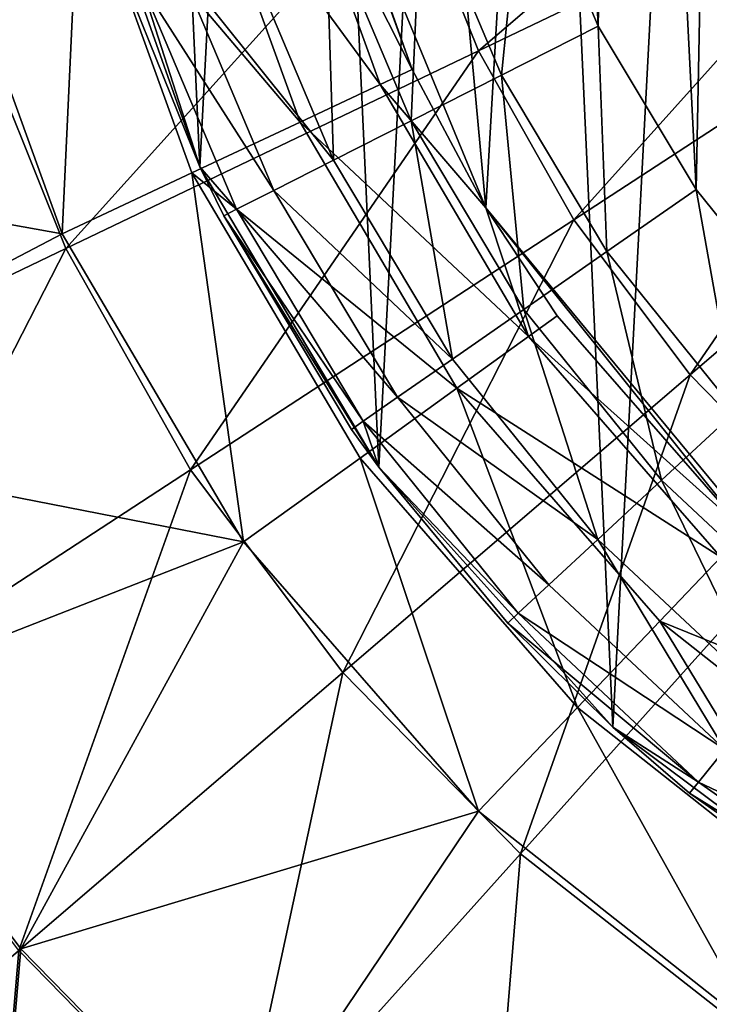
# Model space of a CAD drawing. Header units: millimetres. Extents: x 64 to 3333, y 103 to 3347.
# Tile 136 of 256: x 884.33 to 892.55, y 3169.53 to 3181.26. Entities that reach past the tile are written whole.
import ezdxf

# ---------------------------------------------------------------- set-up
doc = ezdxf.new("R2010")
doc.units = ezdxf.units.MM
doc.header["$LTSCALE"] = 25.4
doc.layers.get('0').update_dxf_attribs({"true_color": 0xff5454})

# ---------------------------------------------------------------- blocks, each defined once
blk = doc.blocks.new('SPIDER-6785-9743.STL')
at = {"color": 0}
mesh = blk.add_polyface(dxfattribs=at)
corners = [(884.71, 3191.716, 114.71), (885.089, 3183.433, 114.71), (884.492, 3187.556, 114.71), (885.736, 3195.753, 114.71), (886.48, 3179.506, 114.71), (887.529, 3199.513, 114.71), (888.609, 3175.926, 114.71), (890.022, 3202.851, 114.71), (891.397, 3172.83, 114.71), (893.118, 3205.638, 114.71), (894.734, 3170.337, 114.71), (896.698, 3207.768, 114.71), (898.494, 3168.544, 114.71), (900.625, 3209.158, 114.71), (902.532, 3167.518, 114.71), (904.748, 3209.755, 114.71), (906.692, 3167.3, 114.71), (908.908, 3209.537, 114.71), (910.814, 3167.897, 114.71), (912.945, 3208.511, 114.71), (914.741, 3169.288, 114.71), (916.705, 3206.718, 114.71), (918.321, 3171.417, 114.71), (920.043, 3204.225, 114.71), (921.417, 3174.205, 114.71), (922.83, 3201.129, 114.71), (923.91, 3177.542, 114.71), (924.96, 3197.549, 114.71), (925.704, 3181.302, 114.71), (926.35, 3193.622, 114.71), (926.729, 3185.34, 114.71), (926.947, 3189.5, 114.71)]
mesh.append_faces([[corners[k] for k in face] for face in [(0, 1, 2), (30, 29, 31)]], dxfattribs={"vtx0": -1, "color": 0})
mesh.append_faces([[corners[k] for k in face] for face in [(1, 3, 4), (4, 5, 6), (6, 7, 8), (8, 9, 10), (10, 11, 12), (12, 13, 14), (14, 15, 16), (16, 17, 18), (18, 19, 20), (20, 21, 22), (22, 23, 24), (24, 25, 26), (26, 27, 28), (28, 29, 30)]], dxfattribs={"vtx0": -1, "vtx1": -1, "color": 0})
mesh.append_faces([[corners[k] for k in face] for face in [(1, 0, 3), (4, 3, 5), (6, 5, 7), (8, 7, 9), (10, 9, 11), (12, 11, 13), (14, 13, 15), (16, 15, 17), (18, 17, 19), (20, 19, 21), (22, 21, 23), (24, 23, 25), (26, 25, 27), (28, 27, 29)]], dxfattribs={"vtx0": -1, "vtx2": -1, "color": 0})
at = {"color": 7, "true_color": 0xffffff}
mesh = blk.add_polyface(dxfattribs=at)
corners = [(887.787, 3184.107, 124.919), (888.413, 3194.977, 124.919), (887.281, 3189.59, 124.919), (889.886, 3179.018, 124.919), (891.083, 3199.792, 124.919), (893.393, 3174.773, 124.919), (895.053, 3203.606, 124.919), (897.995, 3171.751, 124.919), (899.972, 3206.08, 124.919), (903.283, 3170.219, 124.919), (905.401, 3206.994, 124.919), (908.787, 3170.314, 124.919), (910.858, 3206.268, 124.919), (914.02, 3172.028, 124.919), (915.859, 3203.965, 124.919), (918.514, 3175.208, 124.919), (919.959, 3200.291, 124.919), (921.872, 3179.57, 124.919), (922.793, 3195.571, 124.919), (923.795, 3184.729, 124.919), (924.111, 3190.226, 124.919)]
mesh.append_faces([[corners[k] for k in face] for face in [(0, 1, 2), (18, 19, 20)]], dxfattribs={"vtx0": -1, "color": 7})
mesh.append_faces([[corners[k] for k in face] for face in [(1, 3, 4), (4, 5, 6), (6, 7, 8), (8, 9, 10), (10, 11, 12), (12, 13, 14), (14, 15, 16), (16, 17, 18)]], dxfattribs={"vtx0": -1, "vtx1": -1, "color": 7})
mesh.append_faces([[corners[k] for k in face] for face in [(1, 0, 3), (4, 3, 5), (6, 5, 7), (8, 7, 9), (10, 9, 11), (12, 11, 13), (14, 13, 15), (16, 15, 17), (18, 17, 19)]], dxfattribs={"vtx0": -1, "vtx2": -1, "color": 7})
at = {"color": 0}
mesh = blk.add_polyface(dxfattribs=at)
corners = [(889.761, 3185.463, 179.71), (889.535, 3189.98, 179.71), (889.49, 3187.713, 179.71), (889.894, 3192.219, 179.71), (890.343, 3183.271, 179.71), (890.562, 3194.385, 179.71), (891.224, 3181.183, 179.71), (891.525, 3196.438, 179.71), (892.388, 3179.237, 179.71), (892.764, 3198.336, 179.71), (893.81, 3177.472, 179.71), (894.255, 3200.044, 179.71), (895.465, 3175.922, 179.71), (895.969, 3201.527, 179.71), (897.319, 3174.617, 179.71), (897.873, 3202.758, 179.71), (899.337, 3173.584, 179.71), (899.93, 3203.711, 179.71), (901.479, 3172.841, 179.71), (902.1, 3204.369, 179.71), (903.703, 3172.403, 179.71), (904.34, 3204.719, 179.71), (905.967, 3172.28, 179.71), (906.606, 3204.753, 179.71), (908.226, 3172.472, 179.71), (908.856, 3204.472, 179.71), (910.436, 3172.977, 179.71), (911.044, 3203.88, 179.71), (912.554, 3173.785, 179.71), (913.129, 3202.99, 179.71), (914.54, 3174.879, 179.71), (915.07, 3201.818, 179.71), (916.353, 3176.24, 179.71), (916.829, 3200.387, 179.71), (917.96, 3177.839, 179.71), (918.371, 3198.726, 179.71), (919.328, 3179.647, 179.71), (919.667, 3196.866, 179.71), (920.432, 3181.627, 179.71), (920.692, 3194.844, 179.71), (921.249, 3183.742, 179.71), (921.425, 3192.698, 179.71), (921.764, 3185.95, 179.71), (921.853, 3190.472, 179.71), (921.967, 3188.208, 179.71)]
mesh.append_faces([[corners[k] for k in face] for face in [(0, 1, 2), (43, 42, 44)]], dxfattribs={"vtx0": -1, "color": 0})
mesh.append_faces([[corners[k] for k in face] for face in [(1, 0, 3), (3, 4, 5), (5, 6, 7), (7, 8, 9), (9, 10, 11), (11, 12, 13), (13, 14, 15), (15, 16, 17), (17, 18, 19), (19, 20, 21), (21, 22, 23), (23, 24, 25), (25, 26, 27), (27, 28, 29), (29, 30, 31), (31, 32, 33), (33, 34, 35), (35, 36, 37), (37, 38, 39), (39, 40, 41), (41, 42, 43)]], dxfattribs={"vtx0": -1, "vtx1": -1, "color": 0})
mesh.append_faces([[corners[k] for k in face] for face in [(3, 0, 4), (5, 4, 6), (7, 6, 8), (9, 8, 10), (11, 10, 12), (13, 12, 14), (15, 14, 16), (17, 16, 18), (19, 18, 20), (21, 20, 22), (23, 22, 24), (25, 24, 26), (27, 26, 28), (29, 28, 30), (31, 30, 32), (33, 32, 34), (35, 34, 36), (37, 36, 38), (39, 38, 40), (41, 40, 42)]], dxfattribs={"vtx0": -1, "vtx2": -1, "color": 0})
at = {"color": 7, "true_color": 0xffffff}
mesh = blk.add_polyface(dxfattribs=at)
corners = [(894.382, 3184.815, 15.426), (889.799, 3180.888, 17.288), (888.938, 3183.032, 17.288), (894.964, 3183.367, 15.426)]
mesh.append_faces([[corners[k] for k in face] for face in [(0, 1, 2), (1, 0, 3)]], dxfattribs={"vtx0": -1, "color": 7})
mesh = blk.add_polyface(dxfattribs=at)
corners = [(887.787, 3184.107, 124.919), (889.007, 3180.666, 110.691), (889.886, 3179.018, 124.919)]
mesh.append_faces([[corners[k] for k in face] for face in [(0, 1, 2)]], dxfattribs={"color": 7})
mesh = blk.add_polyface(dxfattribs=at)
corners = [(887.787, 3184.107, 124.919), (887.847, 3183.871, 110.691), (889.007, 3180.666, 110.691)]
mesh.append_faces([[corners[k] for k in face] for face in [(0, 1, 2)]], dxfattribs={"color": 7})
mesh = blk.add_polyface(dxfattribs=at)
corners = [(889.007, 3180.666, 110.691), (887.439, 3183.765, 108.956), (888.626, 3180.487, 108.956), (887.847, 3183.871, 110.691)]
mesh.append_faces([[corners[k] for k in face] for face in [(0, 1, 2), (1, 0, 3)]], dxfattribs={"vtx0": -1, "color": 7})
mesh = blk.add_polyface(dxfattribs=at)
corners = [(888.626, 3180.487, 108.956), (886.421, 3183.5, 106.87), (887.673, 3180.039, 106.87), (887.439, 3183.765, 108.956)]
mesh.append_faces([[corners[k] for k in face] for face in [(0, 1, 2), (1, 0, 3)]], dxfattribs={"vtx0": -1, "color": 7})
mesh = blk.add_polyface(dxfattribs=at)
corners = [(887.673, 3180.039, 106.87), (885.045, 3183.141, 105.177), (886.386, 3179.434, 105.177), (886.421, 3183.5, 106.87)]
mesh.append_faces([[corners[k] for k in face] for face in [(0, 1, 2), (1, 0, 3)]], dxfattribs={"vtx0": -1, "color": 7})
at = {"color": 0}
mesh = blk.add_polyface(dxfattribs=at)
corners = [(885.089, 3183.433, 114.71), (886.48, 3179.506, 114.71), (885.612, 3181.654, 174.71)]
mesh.append_faces([[corners[k] for k in face] for face in [(0, 1, 2)]], dxfattribs={"color": 0})
at = {"color": 7, "true_color": 0xffffff}
mesh = blk.add_polyface(dxfattribs=at)
corners = [(894.964, 3183.367, 15.426), (890.932, 3178.876, 17.288), (889.799, 3180.888, 17.288), (895.73, 3182.007, 15.426)]
mesh.append_faces([[corners[k] for k in face] for face in [(0, 1, 2), (1, 0, 3)]], dxfattribs={"vtx0": -1, "color": 7})
at = {"color": 0}
mesh = blk.add_polyface(dxfattribs=at)
corners = [(890.07, 3180.598, 179.54), (890.343, 3183.271, 179.71), (889.119, 3182.853, 179.54), (891.224, 3181.183, 179.71)]
mesh.append_faces([[corners[k] for k in face] for face in [(0, 1, 2), (1, 0, 3)]], dxfattribs={"vtx0": -1, "color": 0})
at = {"color": 7, "true_color": 0xffffff}
mesh = blk.add_polyface(dxfattribs=at)
corners = [(884.84, 3178.706, 103.919), (885.045, 3183.141, 105.177), (883.391, 3182.71, 103.919), (886.386, 3179.434, 105.177)]
mesh.append_faces([[corners[k] for k in face] for face in [(0, 1, 2), (1, 0, 3)]], dxfattribs={"vtx0": -1, "color": 7})
mesh = blk.add_polyface(dxfattribs=at)
corners = [(888.938, 3183.032, 17.288), (884.884, 3178.531, 19.854), (883.758, 3181.336, 19.854), (889.799, 3180.888, 17.288)]
mesh.append_faces([[corners[k] for k in face] for face in [(0, 1, 2), (1, 0, 3)]], dxfattribs={"vtx0": -1, "color": 7})
at = {"color": 0}
mesh = blk.add_polyface(dxfattribs=at)
corners = [(888.994, 3180.053, 179.04), (889.119, 3182.853, 179.54), (887.978, 3182.463, 179.04), (890.07, 3180.598, 179.54)]
mesh.append_faces([[corners[k] for k in face] for face in [(0, 1, 2), (1, 0, 3)]], dxfattribs={"vtx0": -1, "color": 0})
at = {"color": 7, "true_color": 0xffffff}
mesh = blk.add_polyface(dxfattribs=at)
corners = [(884.84, 3178.706, 103.919), (883.391, 3182.71, 103.919), (878.955, 3179.763, 100.694)]
mesh.append_faces([[corners[k] for k in face] for face in [(0, 1, 2)]], dxfattribs={"color": 7})
at = {"color": 0}
mesh = blk.add_polyface(dxfattribs=at)
corners = [(888.071, 3179.585, 178.246), (887.978, 3182.463, 179.04), (886.998, 3182.128, 178.246), (888.994, 3180.053, 179.04)]
mesh.append_faces([[corners[k] for k in face] for face in [(0, 1, 2), (1, 0, 3)]], dxfattribs={"vtx0": -1, "color": 0})
mesh = blk.add_polyface(dxfattribs=at)
corners = [(888.071, 3179.585, 178.246), (886.246, 3181.871, 177.21), (887.362, 3179.225, 177.21), (886.998, 3182.128, 178.246)]
mesh.append_faces([[corners[k] for k in face] for face in [(0, 1, 2), (1, 0, 3)]], dxfattribs={"vtx0": -1, "color": 0})
at = {"color": 7, "true_color": 0xffffff}
mesh = blk.add_polyface(dxfattribs=at)
corners = [(895.73, 3182.007, 15.426), (892.318, 3177.028, 17.288), (890.932, 3178.876, 17.288), (896.666, 3180.759, 15.426)]
mesh.append_faces([[corners[k] for k in face] for face in [(0, 1, 2), (1, 0, 3)]], dxfattribs={"vtx0": -1, "color": 7})
at = {"color": 0}
mesh = blk.add_polyface(dxfattribs=at)
corners = [(887.362, 3179.225, 177.21), (885.773, 3181.709, 176.004), (886.916, 3179, 176.004), (886.246, 3181.871, 177.21)]
mesh.append_faces([[corners[k] for k in face] for face in [(0, 1, 2), (1, 0, 3)]], dxfattribs={"vtx0": -1, "color": 0})
mesh = blk.add_polyface(dxfattribs=at)
corners = [(885.773, 3181.709, 176.004), (885.612, 3181.654, 174.71), (886.48, 3179.506, 174.71)]
mesh.append_faces([[corners[k] for k in face] for face in [(0, 1, 2)]], dxfattribs={"color": 0})
mesh = blk.add_polyface(dxfattribs=at)
corners = [(885.773, 3181.709, 176.004), (886.48, 3179.506, 174.71), (886.916, 3179, 176.004)]
mesh.append_faces([[corners[k] for k in face] for face in [(0, 1, 2)]], dxfattribs={"color": 0})
mesh = blk.add_polyface(dxfattribs=at)
corners = [(885.612, 3181.654, 174.71), (886.48, 3179.506, 114.71), (886.48, 3179.506, 174.71)]
mesh.append_faces([[corners[k] for k in face] for face in [(0, 1, 2)]], dxfattribs={"color": 0})
at = {"color": 7, "true_color": 0xffffff}
mesh = blk.add_polyface(dxfattribs=at)
corners = [(883.758, 3181.336, 19.854), (880.299, 3176.33, 23.083), (878.924, 3179.753, 23.083), (884.884, 3178.531, 19.854)]
mesh.append_faces([[corners[k] for k in face] for face in [(0, 1, 2), (1, 0, 3)]], dxfattribs={"vtx0": -1, "color": 7})
at = {"color": 0}
mesh = blk.add_polyface(dxfattribs=at)
corners = [(891.326, 3178.497, 179.54), (891.224, 3181.183, 179.71), (890.07, 3180.598, 179.54), (892.388, 3179.237, 179.71)]
mesh.append_faces([[corners[k] for k in face] for face in [(0, 1, 2), (1, 0, 3)]], dxfattribs={"vtx0": -1, "color": 0})
at = {"color": 7, "true_color": 0xffffff}
mesh = blk.add_polyface(dxfattribs=at)
corners = [(889.799, 3180.888, 17.288), (886.368, 3175.896, 19.854), (884.884, 3178.531, 19.854), (890.932, 3178.876, 17.288)]
mesh.append_faces([[corners[k] for k in face] for face in [(0, 1, 2), (1, 0, 3)]], dxfattribs={"vtx0": -1, "color": 7})
mesh = blk.add_polyface(dxfattribs=at)
corners = [(896.666, 3180.759, 15.426), (893.934, 3175.377, 17.288), (892.318, 3177.028, 17.288), (897.758, 3179.644, 15.426)]
mesh.append_faces([[corners[k] for k in face] for face in [(0, 1, 2), (1, 0, 3)]], dxfattribs={"vtx0": -1, "color": 7})
mesh = blk.add_polyface(dxfattribs=at)
corners = [(889.007, 3180.666, 110.691), (888.626, 3180.487, 108.956), (889.886, 3179.018, 110.691)]
mesh.append_faces([[corners[k] for k in face] for face in [(0, 1, 2)]], dxfattribs={"color": 7})
mesh = blk.add_polyface(dxfattribs=at)
corners = [(889.007, 3180.666, 110.691), (889.886, 3179.018, 110.691), (889.886, 3179.018, 124.919)]
mesh.append_faces([[corners[k] for k in face] for face in [(0, 1, 2)]], dxfattribs={"color": 7})
at = {"color": 0}
mesh = blk.add_polyface(dxfattribs=at)
corners = [(890.337, 3177.807, 179.04), (890.07, 3180.598, 179.54), (888.994, 3180.053, 179.04), (891.326, 3178.497, 179.54)]
mesh.append_faces([[corners[k] for k in face] for face in [(0, 1, 2), (1, 0, 3)]], dxfattribs={"vtx0": -1, "color": 0})
at = {"color": 7, "true_color": 0xffffff}
mesh = blk.add_polyface(dxfattribs=at)
corners = [(890.394, 3177.483, 108.956), (887.673, 3180.039, 106.87), (889.54, 3176.867, 106.87), (888.626, 3180.487, 108.956)]
mesh.append_faces([[corners[k] for k in face] for face in [(0, 1, 2), (1, 0, 3)]], dxfattribs={"vtx0": -1, "color": 7})
mesh = blk.add_polyface(dxfattribs=at)
corners = [(888.626, 3180.487, 108.956), (890.394, 3177.483, 108.956), (889.886, 3179.018, 110.691)]
mesh.append_faces([[corners[k] for k in face] for face in [(0, 1, 2)]], dxfattribs={"color": 7})
at = {"color": 0}
mesh = blk.add_polyface(dxfattribs=at)
corners = [(889.487, 3177.215, 178.246), (888.994, 3180.053, 179.04), (888.071, 3179.585, 178.246), (890.337, 3177.807, 179.04)]
mesh.append_faces([[corners[k] for k in face] for face in [(0, 1, 2), (1, 0, 3)]], dxfattribs={"vtx0": -1, "color": 0})
at = {"color": 7, "true_color": 0xffffff}
mesh = blk.add_polyface(dxfattribs=at)
corners = [(889.54, 3176.867, 106.87), (886.386, 3179.434, 105.177), (888.387, 3176.036, 105.177), (887.673, 3180.039, 106.87)]
mesh.append_faces([[corners[k] for k in face] for face in [(0, 1, 2), (1, 0, 3)]], dxfattribs={"vtx0": -1, "color": 7})
mesh = blk.add_polyface(dxfattribs=at)
corners = [(884.84, 3178.706, 103.919), (878.955, 3179.763, 100.694), (880.328, 3176.344, 100.694)]
mesh.append_faces([[corners[k] for k in face] for face in [(0, 1, 2)]], dxfattribs={"color": 7})
at = {"color": 0}
mesh = blk.add_polyface(dxfattribs=at)
corners = [(889.487, 3177.215, 178.246), (887.362, 3179.225, 177.21), (888.835, 3176.761, 177.21), (888.071, 3179.585, 178.246)]
mesh.append_faces([[corners[k] for k in face] for face in [(0, 1, 2), (1, 0, 3)]], dxfattribs={"vtx0": -1, "color": 0})
mesh = blk.add_polyface(dxfattribs=at)
corners = [(886.48, 3179.506, 114.71), (888.609, 3175.926, 114.71), (886.764, 3178.923, 174.71)]
mesh.append_faces([[corners[k] for k in face] for face in [(0, 1, 2)]], dxfattribs={"color": 0})
mesh = blk.add_polyface(dxfattribs=at)
corners = [(886.48, 3179.506, 114.71), (886.764, 3178.923, 174.71), (886.48, 3179.506, 174.71)]
mesh.append_faces([[corners[k] for k in face] for face in [(0, 1, 2)]], dxfattribs={"color": 0})
mesh = blk.add_polyface(dxfattribs=at)
corners = [(886.48, 3179.506, 174.71), (886.764, 3178.923, 174.71), (886.916, 3179, 176.004)]
mesh.append_faces([[corners[k] for k in face] for face in [(0, 1, 2)]], dxfattribs={"color": 0})
at = {"color": 7, "true_color": 0xffffff}
mesh = blk.add_polyface(dxfattribs=at)
corners = [(887, 3175.037, 103.919), (886.386, 3179.434, 105.177), (884.84, 3178.706, 103.919), (888.387, 3176.036, 105.177)]
mesh.append_faces([[corners[k] for k in face] for face in [(0, 1, 2), (1, 0, 3)]], dxfattribs={"vtx0": -1, "color": 7})
at = {"color": 0}
mesh = blk.add_polyface(dxfattribs=at)
corners = [(888.835, 3176.761, 177.21), (886.916, 3179, 176.004), (888.425, 3176.476, 176.004), (887.362, 3179.225, 177.21)]
mesh.append_faces([[corners[k] for k in face] for face in [(0, 1, 2), (1, 0, 3)]], dxfattribs={"vtx0": -1, "color": 0})
mesh = blk.add_polyface(dxfattribs=at)
corners = [(892.862, 3176.591, 179.54), (892.388, 3179.237, 179.71), (891.326, 3178.497, 179.54), (893.81, 3177.472, 179.71)]
mesh.append_faces([[corners[k] for k in face] for face in [(0, 1, 2), (1, 0, 3)]], dxfattribs={"vtx0": -1, "color": 0})
mesh = blk.add_polyface(dxfattribs=at)
corners = [(888.425, 3176.476, 176.004), (886.764, 3178.923, 174.71), (888.286, 3176.378, 174.71), (886.916, 3179, 176.004)]
mesh.append_faces([[corners[k] for k in face] for face in [(0, 1, 2), (1, 0, 3)]], dxfattribs={"vtx0": -1, "color": 0})
at = {"color": 7, "true_color": 0xffffff}
mesh = blk.add_polyface(dxfattribs=at)
corners = [(889.886, 3179.018, 110.691), (890.394, 3177.483, 108.956), (890.736, 3177.729, 110.691)]
mesh.append_faces([[corners[k] for k in face] for face in [(0, 1, 2)]], dxfattribs={"color": 7})
mesh = blk.add_polyface(dxfattribs=at)
corners = [(889.886, 3179.018, 110.691), (890.736, 3177.729, 110.691), (889.886, 3179.018, 124.919)]
mesh.append_faces([[corners[k] for k in face] for face in [(0, 1, 2)]], dxfattribs={"color": 7})
mesh = blk.add_polyface(dxfattribs=at)
corners = [(889.886, 3179.018, 124.919), (890.736, 3177.729, 110.691), (892.975, 3175.16, 110.691)]
mesh.append_faces([[corners[k] for k in face] for face in [(0, 1, 2)]], dxfattribs={"color": 7})
mesh = blk.add_polyface(dxfattribs=at)
corners = [(889.886, 3179.018, 124.919), (892.975, 3175.16, 110.691), (893.393, 3174.773, 124.919)]
mesh.append_faces([[corners[k] for k in face] for face in [(0, 1, 2)]], dxfattribs={"color": 7})
mesh = blk.add_polyface(dxfattribs=at)
corners = [(890.932, 3178.876, 17.288), (888.182, 3173.479, 19.854), (886.368, 3175.896, 19.854), (892.318, 3177.028, 17.288)]
mesh.append_faces([[corners[k] for k in face] for face in [(0, 1, 2), (1, 0, 3)]], dxfattribs={"vtx0": -1, "color": 7})
at = {"color": 0}
mesh = blk.add_polyface(dxfattribs=at)
corners = [(886.764, 3178.923, 174.71), (888.609, 3175.926, 114.71), (888.286, 3176.378, 174.71)]
mesh.append_faces([[corners[k] for k in face] for face in [(0, 1, 2)]], dxfattribs={"color": 0})
at = {"color": 7, "true_color": 0xffffff}
mesh = blk.add_polyface(dxfattribs=at)
corners = [(887, 3175.037, 103.919), (884.84, 3178.706, 103.919), (880.328, 3176.344, 100.694)]
mesh.append_faces([[corners[k] for k in face] for face in [(0, 1, 2)]], dxfattribs={"color": 7})
mesh = blk.add_polyface(dxfattribs=at)
corners = [(884.884, 3178.531, 19.854), (882.109, 3173.117, 23.083), (880.299, 3176.33, 23.083), (886.368, 3175.896, 19.854)]
mesh.append_faces([[corners[k] for k in face] for face in [(0, 1, 2), (1, 0, 3)]], dxfattribs={"vtx0": -1, "color": 7})
at = {"color": 0}
mesh = blk.add_polyface(dxfattribs=at)
corners = [(891.978, 3175.771, 179.04), (891.326, 3178.497, 179.54), (890.337, 3177.807, 179.04), (892.862, 3176.591, 179.54)]
mesh.append_faces([[corners[k] for k in face] for face in [(0, 1, 2), (1, 0, 3)]], dxfattribs={"vtx0": -1, "color": 0})
mesh = blk.add_polyface(dxfattribs=at)
corners = [(891.219, 3175.066, 178.246), (890.337, 3177.807, 179.04), (889.487, 3177.215, 178.246), (891.978, 3175.771, 179.04)]
mesh.append_faces([[corners[k] for k in face] for face in [(0, 1, 2), (1, 0, 3)]], dxfattribs={"vtx0": -1, "color": 0})
at = {"color": 7, "true_color": 0xffffff}
mesh = blk.add_polyface(dxfattribs=at)
corners = [(892.975, 3175.16, 110.691), (890.394, 3177.483, 108.956), (892.685, 3174.855, 108.956), (890.736, 3177.729, 110.691)]
mesh.append_faces([[corners[k] for k in face] for face in [(0, 1, 2), (1, 0, 3)]], dxfattribs={"vtx0": -1, "color": 7})
mesh = blk.add_polyface(dxfattribs=at)
corners = [(892.685, 3174.855, 108.956), (889.54, 3176.867, 106.87), (891.958, 3174.093, 106.87), (890.394, 3177.483, 108.956)]
mesh.append_faces([[corners[k] for k in face] for face in [(0, 1, 2), (1, 0, 3)]], dxfattribs={"vtx0": -1, "color": 7})
at = {"color": 0}
mesh = blk.add_polyface(dxfattribs=at)
corners = [(891.219, 3175.066, 178.246), (888.835, 3176.761, 177.21), (890.637, 3174.526, 177.21), (889.487, 3177.215, 178.246)]
mesh.append_faces([[corners[k] for k in face] for face in [(0, 1, 2), (1, 0, 3)]], dxfattribs={"vtx0": -1, "color": 0})
at = {"color": 7, "true_color": 0xffffff}
mesh = blk.add_polyface(dxfattribs=at)
corners = [(892.318, 3177.028, 17.288), (890.296, 3171.318, 19.854), (888.182, 3173.479, 19.854), (893.934, 3175.377, 17.288)]
mesh.append_faces([[corners[k] for k in face] for face in [(0, 1, 2), (1, 0, 3)]], dxfattribs={"vtx0": -1, "color": 7})
mesh = blk.add_polyface(dxfattribs=at)
corners = [(890.977, 3173.064, 105.177), (889.54, 3176.867, 106.87), (888.387, 3176.036, 105.177), (891.958, 3174.093, 106.87)]
mesh.append_faces([[corners[k] for k in face] for face in [(0, 1, 2), (1, 0, 3)]], dxfattribs={"vtx0": -1, "color": 7})
at = {"color": 0}
mesh = blk.add_polyface(dxfattribs=at)
corners = [(890.637, 3174.526, 177.21), (888.425, 3176.476, 176.004), (890.271, 3174.186, 176.004), (888.835, 3176.761, 177.21)]
mesh.append_faces([[corners[k] for k in face] for face in [(0, 1, 2), (1, 0, 3)]], dxfattribs={"vtx0": -1, "color": 0})
mesh = blk.add_polyface(dxfattribs=at)
corners = [(893.887, 3173.983, 179.04), (892.862, 3176.591, 179.54), (891.978, 3175.771, 179.04), (894.648, 3174.918, 179.54)]
mesh.append_faces([[corners[k] for k in face] for face in [(0, 1, 2), (1, 0, 3)]], dxfattribs={"vtx0": -1, "color": 0})
mesh = blk.add_polyface(dxfattribs=at)
corners = [(888.425, 3176.476, 176.004), (888.286, 3176.378, 174.71), (888.609, 3175.926, 174.71)]
mesh.append_faces([[corners[k] for k in face] for face in [(0, 1, 2)]], dxfattribs={"color": 0})
mesh = blk.add_polyface(dxfattribs=at)
corners = [(888.425, 3176.476, 176.004), (888.609, 3175.926, 174.71), (890.271, 3174.186, 176.004)]
mesh.append_faces([[corners[k] for k in face] for face in [(0, 1, 2)]], dxfattribs={"color": 0})
at = {"color": 7, "true_color": 0xffffff}
mesh = blk.add_polyface(dxfattribs=at)
corners = [(887, 3175.037, 103.919), (880.328, 3176.344, 100.694), (882.136, 3173.134, 100.694)]
mesh.append_faces([[corners[k] for k in face] for face in [(0, 1, 2)]], dxfattribs={"color": 7})
at = {"color": 0}
mesh = blk.add_polyface(dxfattribs=at)
corners = [(888.286, 3176.378, 174.71), (888.609, 3175.926, 114.71), (888.609, 3175.926, 174.71)]
mesh.append_faces([[corners[k] for k in face] for face in [(0, 1, 2)]], dxfattribs={"color": 0})
at = {"color": 7, "true_color": 0xffffff}
mesh = blk.add_polyface(dxfattribs=at)
corners = [(889.798, 3171.827, 103.919), (888.387, 3176.036, 105.177), (887, 3175.037, 103.919), (890.977, 3173.064, 105.177)]
mesh.append_faces([[corners[k] for k in face] for face in [(0, 1, 2), (1, 0, 3)]], dxfattribs={"vtx0": -1, "color": 7})
mesh = blk.add_polyface(dxfattribs=at)
corners = [(886.368, 3175.896, 19.854), (884.322, 3170.167, 23.083), (882.109, 3173.117, 23.083), (888.182, 3173.479, 19.854)]
mesh.append_faces([[corners[k] for k in face] for face in [(0, 1, 2), (1, 0, 3)]], dxfattribs={"vtx0": -1, "color": 7})
at = {"color": 0}
mesh = blk.add_polyface(dxfattribs=at)
corners = [(888.609, 3175.926, 114.71), (890.146, 3174.07, 174.71), (888.609, 3175.926, 174.71)]
mesh.append_faces([[corners[k] for k in face] for face in [(0, 1, 2)]], dxfattribs={"color": 0})
mesh = blk.add_polyface(dxfattribs=at)
corners = [(888.609, 3175.926, 114.71), (891.397, 3172.83, 114.71), (890.146, 3174.07, 174.71)]
mesh.append_faces([[corners[k] for k in face] for face in [(0, 1, 2)]], dxfattribs={"color": 0})
mesh = blk.add_polyface(dxfattribs=at)
corners = [(888.609, 3175.926, 174.71), (890.146, 3174.07, 174.71), (890.271, 3174.186, 176.004)]
mesh.append_faces([[corners[k] for k in face] for face in [(0, 1, 2)]], dxfattribs={"color": 0})
mesh = blk.add_polyface(dxfattribs=at)
corners = [(893.234, 3173.179, 178.246), (891.978, 3175.771, 179.04), (891.219, 3175.066, 178.246), (893.887, 3173.983, 179.04)]
mesh.append_faces([[corners[k] for k in face] for face in [(0, 1, 2), (1, 0, 3)]], dxfattribs={"vtx0": -1, "color": 0})
at = {"color": 7, "true_color": 0xffffff}
mesh = blk.add_polyface(dxfattribs=at)
corners = [(893.934, 3175.377, 17.288), (892.674, 3169.452, 19.854), (890.296, 3171.318, 19.854), (895.751, 3173.951, 17.288)]
mesh.append_faces([[corners[k] for k in face] for face in [(0, 1, 2), (1, 0, 3)]], dxfattribs={"vtx0": -1, "color": 7})
mesh = blk.add_polyface(dxfattribs=at)
corners = [(887, 3175.037, 103.919), (882.136, 3173.134, 100.694), (884.347, 3170.188, 100.694)]
mesh.append_faces([[corners[k] for k in face] for face in [(0, 1, 2)]], dxfattribs={"color": 7})
mesh = blk.add_polyface(dxfattribs=at)
corners = [(889.798, 3171.827, 103.919), (887, 3175.037, 103.919), (884.347, 3170.188, 100.694)]
mesh.append_faces([[corners[k] for k in face] for face in [(0, 1, 2)]], dxfattribs={"color": 7})
at = {"color": 0}
mesh = blk.add_polyface(dxfattribs=at)
corners = [(892.732, 3172.563, 177.21), (891.219, 3175.066, 178.246), (890.637, 3174.526, 177.21), (893.234, 3173.179, 178.246)]
mesh.append_faces([[corners[k] for k in face] for face in [(0, 1, 2), (1, 0, 3)]], dxfattribs={"vtx0": -1, "color": 0})
at = {"color": 7, "true_color": 0xffffff}
mesh = blk.add_polyface(dxfattribs=at)
corners = [(895.419, 3172.692, 108.956), (891.958, 3174.093, 106.87), (894.845, 3171.81, 106.87), (892.685, 3174.855, 108.956)]
mesh.append_faces([[corners[k] for k in face] for face in [(0, 1, 2), (1, 0, 3)]], dxfattribs={"vtx0": -1, "color": 7})
at = {"color": 0}
mesh = blk.add_polyface(dxfattribs=at)
corners = [(892.732, 3172.563, 177.21), (890.271, 3174.186, 176.004), (892.417, 3172.175, 176.004), (890.637, 3174.526, 177.21)]
mesh.append_faces([[corners[k] for k in face] for face in [(0, 1, 2), (1, 0, 3)]], dxfattribs={"vtx0": -1, "color": 0})
mesh = blk.add_polyface(dxfattribs=at)
corners = [(890.271, 3174.186, 176.004), (890.146, 3174.07, 174.71), (892.417, 3172.175, 176.004)]
mesh.append_faces([[corners[k] for k in face] for face in [(0, 1, 2)]], dxfattribs={"color": 0})
mesh = blk.add_polyface(dxfattribs=at)
corners = [(890.146, 3174.07, 174.71), (891.397, 3172.83, 114.71), (891.397, 3172.83, 174.71)]
mesh.append_faces([[corners[k] for k in face] for face in [(0, 1, 2)]], dxfattribs={"color": 0})
mesh = blk.add_polyface(dxfattribs=at)
corners = [(892.417, 3172.175, 176.004), (890.146, 3174.07, 174.71), (891.397, 3172.83, 174.71)]
mesh.append_faces([[corners[k] for k in face] for face in [(0, 1, 2)]], dxfattribs={"color": 0})
at = {"color": 7, "true_color": 0xffffff}
mesh = blk.add_polyface(dxfattribs=at)
corners = [(894.07, 3170.618, 105.177), (891.958, 3174.093, 106.87), (890.977, 3173.064, 105.177), (894.845, 3171.81, 106.87)]
mesh.append_faces([[corners[k] for k in face] for face in [(0, 1, 2), (1, 0, 3)]], dxfattribs={"vtx0": -1, "color": 7})
mesh = blk.add_polyface(dxfattribs=at)
corners = [(888.182, 3173.479, 19.854), (886.902, 3167.531, 23.083), (884.322, 3170.167, 23.083), (890.296, 3171.318, 19.854)]
mesh.append_faces([[corners[k] for k in face] for face in [(0, 1, 2), (1, 0, 3)]], dxfattribs={"vtx0": -1, "color": 7})
mesh = blk.add_polyface(dxfattribs=at)
corners = [(880.822, 3167.163, 96.858), (882.136, 3173.134, 100.694), (878.247, 3170.596, 96.858), (884.347, 3170.188, 100.694)]
mesh.append_faces([[corners[k] for k in face] for face in [(0, 1, 2), (1, 0, 3)]], dxfattribs={"vtx0": -1, "color": 7})
mesh = blk.add_polyface(dxfattribs=at)
corners = [(893.138, 3169.185, 103.919), (890.977, 3173.064, 105.177), (889.798, 3171.827, 103.919), (894.07, 3170.618, 105.177)]
mesh.append_faces([[corners[k] for k in face] for face in [(0, 1, 2), (1, 0, 3)]], dxfattribs={"vtx0": -1, "color": 7})
at = {"color": 0}
mesh = blk.add_polyface(dxfattribs=at)
corners = [(891.397, 3172.83, 174.71), (891.397, 3172.83, 114.71), (892.31, 3172.043, 174.71)]
mesh.append_faces([[corners[k] for k in face] for face in [(0, 1, 2)]], dxfattribs={"color": 0})
mesh = blk.add_polyface(dxfattribs=at)
corners = [(892.31, 3172.043, 174.71), (891.397, 3172.83, 114.71), (894.734, 3170.337, 114.71)]
mesh.append_faces([[corners[k] for k in face] for face in [(0, 1, 2)]], dxfattribs={"color": 0})
mesh = blk.add_polyface(dxfattribs=at)
corners = [(892.417, 3172.175, 176.004), (891.397, 3172.83, 174.71), (892.31, 3172.043, 174.71)]
mesh.append_faces([[corners[k] for k in face] for face in [(0, 1, 2)]], dxfattribs={"color": 0})
mesh = blk.add_polyface(dxfattribs=at)
corners = [(895.081, 3170.911, 177.21), (892.417, 3172.175, 176.004), (894.823, 3170.483, 176.004), (892.732, 3172.563, 177.21)]
mesh.append_faces([[corners[k] for k in face] for face in [(0, 1, 2), (1, 0, 3)]], dxfattribs={"vtx0": -1, "color": 0})
mesh = blk.add_polyface(dxfattribs=at)
corners = [(894.823, 3170.483, 176.004), (892.31, 3172.043, 174.71), (894.734, 3170.337, 174.71), (892.417, 3172.175, 176.004)]
mesh.append_faces([[corners[k] for k in face] for face in [(0, 1, 2), (1, 0, 3)]], dxfattribs={"vtx0": -1, "color": 0})
mesh = blk.add_polyface(dxfattribs=at)
corners = [(892.31, 3172.043, 174.71), (894.734, 3170.337, 114.71), (894.734, 3170.337, 174.71)]
mesh.append_faces([[corners[k] for k in face] for face in [(0, 1, 2)]], dxfattribs={"color": 0})
at = {"color": 7, "true_color": 0xffffff}
mesh = blk.add_polyface(dxfattribs=at)
corners = [(889.798, 3171.827, 103.919), (884.347, 3170.188, 100.694), (886.923, 3167.555, 100.694)]
mesh.append_faces([[corners[k] for k in face] for face in [(0, 1, 2)]], dxfattribs={"color": 7})
mesh = blk.add_polyface(dxfattribs=at)
corners = [(893.138, 3169.185, 103.919), (889.798, 3171.827, 103.919), (886.923, 3167.555, 100.694)]
mesh.append_faces([[corners[k] for k in face] for face in [(0, 1, 2)]], dxfattribs={"color": 7})
mesh = blk.add_polyface(dxfattribs=at)
corners = [(890.296, 3171.318, 19.854), (889.803, 3165.254, 23.083), (886.902, 3167.531, 23.083), (892.674, 3169.452, 19.854)]
mesh.append_faces([[corners[k] for k in face] for face in [(0, 1, 2), (1, 0, 3)]], dxfattribs={"vtx0": -1, "color": 7})
mesh = blk.add_polyface(dxfattribs=at)
corners = [(883.824, 3164.096, 96.858), (884.347, 3170.188, 100.694), (880.822, 3167.163, 96.858), (886.923, 3167.555, 100.694)]
mesh.append_faces([[corners[k] for k in face] for face in [(0, 1, 2), (1, 0, 3)]], dxfattribs={"vtx0": -1, "color": 7})
mesh = blk.add_polyface(dxfattribs=at)
corners = [(884.322, 3170.167, 23.083), (883.804, 3164.075, 26.924), (880.8, 3167.144, 26.924), (886.902, 3167.531, 23.083)]
mesh.append_faces([[corners[k] for k in face] for face in [(0, 1, 2), (1, 0, 3)]], dxfattribs={"vtx0": -1, "color": 7})

msp = doc.modelspace()

# ---------------------------------------------------------------- block references
at = {"color": 250, "true_color": 0x262626}
msp.add_blockref('SPIDER-6785-9743.STL', (0, 0), dxfattribs=at)

doc.saveas('drawing.dxf')
